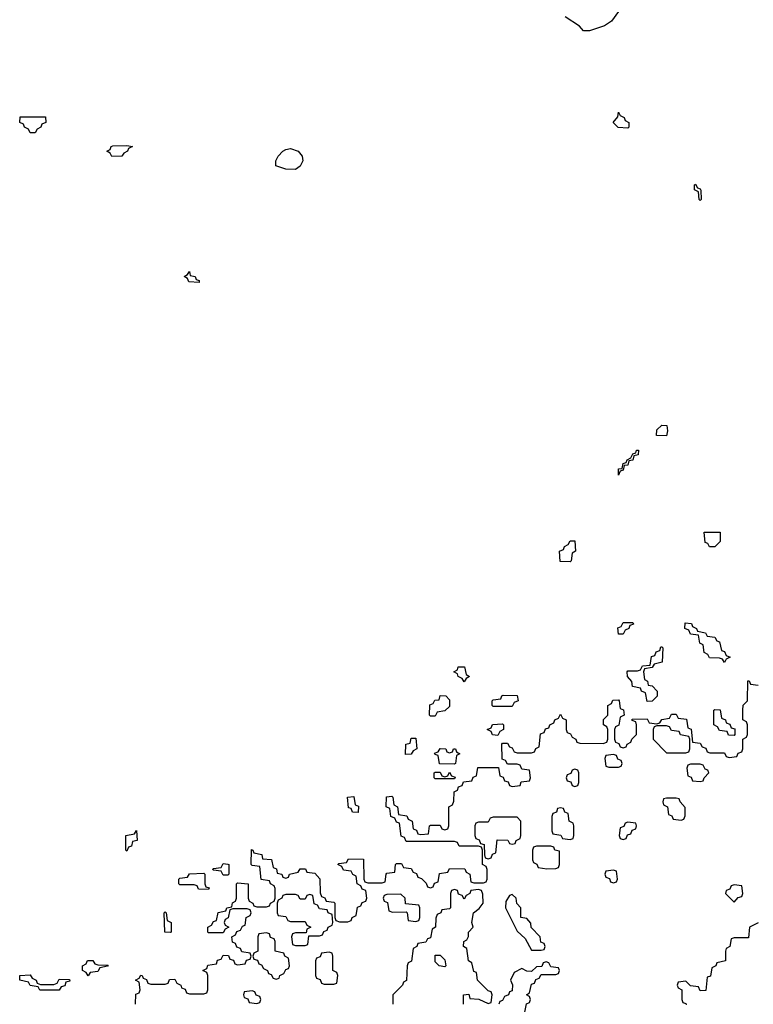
# Model space of a CAD drawing. Header units: inches. Extents: x 2710028 to 2964570, y 496606 to 722708.
# Tile 136 of 228: x 2846546 to 2849590, y 673910 to 677996. Entities that reach past the tile are written whole.
import ezdxf

# ---------------------------------------------------------------- set-up
doc = ezdxf.new("R2010")
doc.units = ezdxf.units.IN
doc.header["$MEASUREMENT"] = 0
doc.layers.add('C8647', color=7, linetype='Continuous')

msp = doc.modelspace()

# ---------------------------------------------------------------- linework, layer by layer
at = {"layer": 'C8647', "color": 6}
for points in [[(2849031, 678030), (2849002, 677990), (2848972, 677970), (2848910, 677949.2), (2848886, 677950), (2848868.9, 677968.9), (2848810, 678008)], [(2847026, 673910), (2847028.4, 673951.6), (2847042, 673958), (2847046, 673970), (2847042, 674002), (2847026, 674010), (2847042, 674018), (2847048.4, 674031.6), (2847054, 674030), (2847058, 674018), (2847072.7, 674012.7), (2847078, 673998), (2847090, 673994), (2847150, 673994), (2847162, 673998), (2847167.3, 674012.7), (2847190, 674014), (2847198, 673998), (2847214, 673990), (2847218, 673978), (2847232.7, 673972.7), (2847238, 673958), (2847250, 673954), (2847310, 673954), (2847322, 673958), (2847326, 673970), (2847326, 674030), (2847322, 674042), (2847306, 674050), (2847322, 674058), (2847327.3, 674072.7), (2847362, 674078), (2847367.3, 674092.7), (2847382, 674098), (2847390, 674114), (2847412.7, 674112.7), (2847418, 674098), (2847432.7, 674092.7), (2847438, 674078), (2847450, 674074), (2847482, 674078), (2847487.3, 674092.7), (2847502, 674098), (2847506, 674110), (2847502, 674122), (2847467.3, 674127.3), (2847462, 674142), (2847447.3, 674147.3), (2847442, 674162), (2847428.4, 674168.4), (2847426, 674190), (2847442, 674198), (2847447.3, 674212.7), (2847462, 674218), (2847470, 674234), (2847482, 674238), (2847486, 674270), (2847502, 674278), (2847506, 674290), (2847502, 674302), (2847490, 674306), (2847430, 674306), (2847418, 674302), (2847411.6, 674268.4), (2847398, 674262), (2847394, 674250), (2847398, 674238), (2847414, 674230), (2847398, 674222), (2847390, 674206), (2847330, 674206), (2847326, 674210), (2847326, 674230), (2847342, 674238), (2847350, 674254), (2847362, 674258), (2847368.9, 674291.1), (2847402, 674298), (2847406, 674310), (2847426, 674314), (2847428.4, 674331.6), (2847442, 674338), (2847446, 674350), (2847446, 674410), (2847450, 674414), (2847494, 674410), (2847494, 674350), (2847498, 674338), (2847514, 674330), (2847518, 674318), (2847530, 674314), (2847570, 674314), (2847582, 674318), (2847586, 674330), (2847602, 674338), (2847606, 674350), (2847606, 674390), (2847602, 674402), (2847586, 674410), (2847582, 674422), (2847547.3, 674427.3), (2847542, 674482), (2847510, 674486), (2847506, 674490), (2847507.3, 674552.7), (2847514, 674550), (2847518, 674538), (2847551.1, 674531.1), (2847554, 674514), (2847591.1, 674511.1), (2847598, 674478), (2847611.6, 674471.6), (2847614, 674454), (2847634, 674450), (2847638, 674438), (2847650, 674434), (2847662, 674438), (2847666, 674450), (2847702, 674458), (2847710, 674472), (2847731.6, 674471.6), (2847738, 674458), (2847770, 674454), (2847791.1, 674431.1), (2847792.7, 674372.7), (2847798, 674358), (2847812, 674352), (2847818, 674338), (2847850, 674334), (2847854, 674330), (2847854, 674270), (2847858, 674258), (2847872.7, 674252.7), (2847907.3, 674252.7), (2847922, 674258), (2847926, 674270), (2847942, 674278), (2847947.3, 674312.7), (2847962, 674318), (2847967.3, 674332.7), (2847982, 674338), (2847986, 674350), (2847982, 674382), (2847967.3, 674387.3), (2847962, 674402), (2847946, 674410), (2847942, 674442), (2847928, 674448), (2847922, 674462), (2847890, 674466), (2847882, 674482), (2847866, 674490), (2847870, 674494), (2847902, 674498), (2847910, 674514), (2847972.7, 674512.7), (2847974, 674430), (2847978, 674418), (2847990, 674414), (2848050, 674414), (2848062, 674418), (2848066, 674450), (2848070, 674454), (2848102, 674458), (2848106, 674490), (2848110, 674494), (2848130, 674494), (2848138, 674478), (2848170, 674474), (2848178, 674458), (2848192.7, 674452.7), (2848198, 674438), (2848212.7, 674432.7), (2848232.7, 674412.7), (2848238, 674398), (2848250, 674394), (2848262, 674398), (2848267.3, 674412.7), (2848282, 674418), (2848287.3, 674452.7), (2848322, 674458), (2848330, 674474), (2848392.7, 674472.7), (2848398, 674458), (2848414, 674450), (2848418, 674418), (2848430, 674414), (2848470, 674414), (2848482, 674418), (2848486, 674430), (2848486, 674470), (2848482, 674482), (2848466, 674490), (2848466, 674550), (2848462, 674562), (2848450, 674566), (2848370, 674566), (2848362, 674582), (2848350, 674586), (2848150, 674586), (2848142, 674602), (2848128.4, 674608.4), (2848122, 674662), (2848110, 674666), (2848102, 674682), (2848086, 674690), (2848082, 674722), (2848066, 674730), (2848068.4, 674771.6), (2848090, 674774), (2848094, 674770), (2848098, 674738), (2848114, 674730), (2848118, 674698), (2848152.7, 674692.7), (2848158, 674678), (2848174, 674670), (2848178, 674638), (2848192.7, 674632.7), (2848198, 674618), (2848210, 674614), (2848242, 674618), (2848246, 674650), (2848250, 674654), (2848290, 674654), (2848298, 674638), (2848310, 674634), (2848322, 674638), (2848326, 674650), (2848326, 674730), (2848342, 674738), (2848347.3, 674752.7), (2848348.4, 674791.6), (2848362, 674798), (2848367.3, 674812.7), (2848382, 674818), (2848387.3, 674832.7), (2848422, 674838), (2848428, 674852), (2848442, 674858), (2848447.3, 674892.7), (2848532.7, 674892.7), (2848538, 674858), (2848552.7, 674852.7), (2848558, 674838), (2848572.7, 674832.7), (2848578, 674818), (2848590, 674814), (2848622, 674818), (2848627.3, 674832.7), (2848662, 674838), (2848666, 674850), (2848662, 674882), (2848630, 674886), (2848622, 674902), (2848610, 674906), (2848570, 674906), (2848562, 674922), (2848547.3, 674927.3), (2848546, 674990), (2848550, 674994), (2848570, 674994), (2848578, 674978), (2848590, 674974), (2848598, 674958), (2848610, 674954), (2848670, 674954), (2848682, 674958), (2848688, 674972), (2848702, 674978), (2848707.3, 675032.7), (2848722, 675038), (2848727.3, 675052.7), (2848742, 675058), (2848746, 675070), (2848762, 675078), (2848766, 675090), (2848782, 675098), (2848790, 675114), (2848798, 675098), (2848814, 675090), (2848814, 675050), (2848818, 675038), (2848832, 675032), (2848838, 675018), (2848854, 675010), (2848858, 674998), (2848870, 674994), (2848967.3, 674992.7), (2848982, 674998), (2848986, 675010), (2848986, 675050), (2848982, 675062), (2848968, 675070), (2848968.4, 675091.6), (2848986, 675110), (2848986, 675150), (2849002, 675158), (2849007.3, 675172.7), (2849030, 675174), (2849034, 675170), (2849038, 675138), (2849051.6, 675131.6), (2849054, 675110), (2849038, 675102), (2849031.6, 675068.4), (2849018, 675062), (2849014, 675050), (2849014, 675010), (2849018, 674998), (2849032, 674992), (2849038, 674978), (2849050, 674974), (2849062, 674978), (2849066, 674990), (2849082, 674998), (2849086, 675010), (2849106, 675030), (2849106, 675070), (2849102, 675082), (2849087.3, 675087.3), (2849087.3, 675092.7), (2849150, 675094), (2849158, 675078), (2849190, 675074), (2849202, 675078), (2849210, 675092), (2849242, 675098), (2849250, 675114), (2849270, 675114), (2849278, 675098), (2849312.7, 675092.7), (2849318, 675058), (2849331.6, 675051.6), (2849338, 674998), (2849370, 674994), (2849378, 674978), (2849392.7, 674972.7), (2849398, 674958), (2849410, 674954), (2849470, 674954), (2849478, 674938), (2849490, 674934), (2849522, 674938), (2849527.3, 674952.7), (2849542, 674958), (2849546, 674970), (2849546, 675010), (2849562, 675018), (2849566, 675030), (2849566, 675070), (2849562, 675082), (2849546, 675090), (2849546, 675130), (2849548.4, 675151.6), (2849566, 675170), (2849567.3, 675252.7), (2849572.7, 675252.7), (2849578, 675238), (2849610, 675234)], [(2848388, 673910), (2848388, 673950), (2848410, 673952), (2848414, 673934), (2848451.6, 673931.6), (2848490, 673914), (2848502, 673918), (2848506, 673950), (2848502, 673962), (2848490, 673966), (2848446, 674010), (2848442, 674042), (2848430, 674046), (2848422, 674082), (2848408, 674090), (2848402, 674142), (2848388, 674150), (2848388.7, 674171.3), (2848402, 674178), (2848408, 674192), (2848408.7, 674210), (2848428, 674230), (2848422, 674250), (2848428.7, 674290), (2848452.9, 674307.1), (2848468.7, 674330), (2848467.3, 674367.3), (2848462, 674382), (2848450, 674386), (2848418, 674382), (2848414, 674370), (2848398, 674362), (2848390, 674346), (2848382, 674362), (2848367.3, 674367.3), (2848362, 674382), (2848350, 674386), (2848338, 674382), (2848334, 674370), (2848334, 674310), (2848330, 674306), (2848298, 674302), (2848294, 674290), (2848278, 674282), (2848272.7, 674267.3), (2848271.3, 674230), (2848258, 674222), (2848250, 674186), (2848238, 674182), (2848231.6, 674168.4), (2848198, 674162), (2848194, 674150), (2848178, 674142), (2848171.6, 674088.4), (2848158, 674082), (2848154, 674070), (2848151.6, 674008.4), (2848138, 674002), (2848134, 673990), (2848094, 673950), (2848094, 673910)], [(2849610, 674248), (2849574, 674230), (2849570, 674186), (2849510, 674186), (2849498, 674182), (2849492, 674150), (2849478, 674142), (2849474, 674130), (2849474, 674090), (2849438, 674082), (2849434, 674070), (2849418, 674062), (2849412.7, 674027.3), (2849398, 674022), (2849392.7, 673967.3), (2849370, 673966), (2849362, 673982), (2849330, 673986), (2849310, 674006), (2849278, 674002), (2849274, 673990), (2849278, 673978), (2849294, 673970), (2849294, 673930), (2849298, 673918), (2849310, 673914), (2849311.6, 673908.4)], [(2848642, 673878), (2848648.4, 673911.6), (2848662, 673918), (2848666, 673930), (2848662, 673942), (2848648.7, 673950), (2848662, 673958), (2848670, 673994), (2848682, 673998), (2848687.3, 674012.7), (2848702, 674018), (2848710, 674034), (2848770, 674034), (2848782, 674038), (2848786, 674050), (2848782, 674062), (2848750, 674066), (2848742, 674082), (2848730, 674086), (2848718, 674082), (2848712.7, 674067.3), (2848690, 674066), (2848670, 674046), (2848650, 674048), (2848630, 674058), (2848598, 674042), (2848582, 674010), (2848590.9, 673990.9), (2848590, 673966), (2848578, 673962), (2848574, 673950), (2848558, 673942), (2848550, 673926), (2848538, 673922), (2848534, 673910)]]:
    msp.add_lwpolyline(points, dxfattribs=at)
for points in [[(2846590, 677526), (2846582, 677542), (2846566, 677550), (2846562, 677562), (2846546, 677570), (2846547.3, 677592.7), (2846652.7, 677592.7), (2846654, 677570), (2846638, 677562), (2846634, 677550), (2846618, 677542), (2846610, 677526)], [(2849070, 677546), (2849029.3, 677549.3), (2849009.1, 677569.1), (2849027.3, 677592.7), (2849030, 677612), (2849038, 677598), (2849054, 677590), (2849058, 677578), (2849074, 677570), (2849074, 677550)], [(2846928.7, 677428.7), (2846922, 677442), (2846908, 677450), (2846922, 677458), (2846926, 677470), (2846932.7, 677472.7), (2846990, 677474), (2847014, 677470), (2846998, 677462), (2846994, 677450), (2846978, 677442), (2846970, 677429.2)], [(2847690, 677374), (2847650, 677375.3), (2847609.2, 677389.2), (2847608.7, 677410), (2847618, 677430), (2847638, 677450), (2847650, 677458), (2847670, 677461), (2847702, 677450), (2847718, 677430), (2847721, 677410), (2847710, 677388)], [(2849370, 677246), (2849366, 677250), (2849362, 677282), (2849346, 677290), (2849346, 677310), (2849350, 677314), (2849358, 677298), (2849370, 677294), (2849372, 677288), (2849374, 677250)], [(2847290, 676906), (2847248.4, 676908.4), (2847242, 676922), (2847228, 676930), (2847242, 676938), (2847250, 676951.3), (2847254, 676934), (2847274, 676930), (2847278, 676918), (2847290, 676914)], [(2849230, 676268.7), (2849188, 676270), (2849190, 676294), (2849210, 676314), (2849231.6, 676311.6), (2849234, 676290)], [(2849030, 676106), (2849030, 676132), (2849046, 676134), (2849050, 676154), (2849062, 676158), (2849066, 676170), (2849082, 676178), (2849090, 676194), (2849102, 676198), (2849106, 676210), (2849114, 676210), (2849112, 676190), (2849094, 676186), (2849090, 676168), (2849074, 676166), (2849070, 676148), (2849054, 676146), (2849050, 676126), (2849038, 676122)], [(2849430, 675808), (2849408.4, 675808.4), (2849402, 675822), (2849390, 675826), (2849386, 675870), (2849452, 675870), (2849452, 675830)], [(2848830, 675746), (2848788, 675748), (2848786, 675790), (2848802, 675798), (2848806, 675810), (2848822, 675818), (2848830, 675834), (2848850, 675834), (2848852, 675790), (2848838, 675782), (2848834, 675750)], [(2849030, 675446), (2849027.3, 675472.7), (2849042, 675478), (2849050, 675494), (2849090, 675494), (2849092.7, 675487.3), (2849078, 675482), (2849074, 675470), (2849058, 675462), (2849050, 675446)], [(2849470, 675328), (2849462, 675342), (2849450, 675346), (2849408.4, 675348.4), (2849402, 675362), (2849386, 675370), (2849382, 675402), (2849368.4, 675408.4), (2849362, 675442), (2849330, 675446), (2849322, 675462), (2849306, 675470), (2849307.3, 675492.7), (2849334, 675490), (2849338, 675478), (2849354, 675470), (2849358, 675458), (2849391.6, 675451.6), (2849398, 675438), (2849430, 675434), (2849438, 675418), (2849450, 675414), (2849458, 675378), (2849470, 675374), (2849478, 675358), (2849494, 675350), (2849478, 675342)], [(2849150, 675166), (2849142, 675202), (2849126, 675210), (2849122, 675222), (2849088.9, 675228.9), (2849086, 675250), (2849068, 675270), (2849066, 675290), (2849070, 675294), (2849110, 675294), (2849122, 675298), (2849130, 675314), (2849162, 675318), (2849167.3, 675352.7), (2849182, 675358), (2849187.3, 675372.7), (2849202, 675378), (2849206, 675394), (2849210, 675394), (2849214, 675390), (2849212, 675330), (2849178, 675322), (2849170, 675308), (2849138, 675302), (2849134, 675290), (2849138, 675258), (2849151.6, 675251.6), (2849154, 675234), (2849170, 675232), (2849191.3, 675210), (2849191.6, 675188.4), (2849170, 675168)], [(2848390, 675248), (2848382, 675262), (2848366, 675270), (2848362, 675282), (2848348, 675290), (2848362, 675298), (2848366, 675310), (2848392, 675310), (2848398, 675278), (2848412, 675270), (2848398, 675262)], [(2848250, 675106), (2848246, 675110), (2848247.3, 675152.7), (2848262, 675158), (2848268.4, 675171.6), (2848286, 675174), (2848290, 675192), (2848314, 675190), (2848330, 675174), (2848330, 675146), (2848310, 675128), (2848278, 675122), (2848270, 675106)], [(2848510, 675146), (2848506, 675150), (2848506, 675170), (2848510, 675174), (2848542, 675178), (2848546, 675190), (2848552.7, 675192.7), (2848610, 675192), (2848614, 675170), (2848598, 675162), (2848590, 675146)], [(2849510, 675026), (2849487.3, 675027.3), (2849482, 675042), (2849450, 675046), (2849442, 675062), (2849426, 675070), (2849426, 675130), (2849430, 675134), (2849452.7, 675132.7), (2849458, 675098), (2849474, 675090), (2849478, 675078), (2849492, 675072), (2849498, 675058), (2849512.7, 675052.7), (2849514, 675030)], [(2848530, 675026), (2848508.4, 675028.4), (2848502, 675042), (2848486, 675050), (2848502, 675058), (2848508.4, 675071.6), (2848550, 675074), (2848554, 675070), (2848554, 675050), (2848538, 675042)], [(2849230, 675066), (2849190, 675066), (2849178, 675062), (2849174, 675050), (2849174, 675010), (2849230, 674954), (2849310, 674954), (2849322, 674958), (2849326, 674970), (2849326, 675010), (2849322, 675022), (2849288.4, 675028.4), (2849282, 675042), (2849250, 675046), (2849242, 675062)], [(2848147.3, 674947.3), (2848148, 674990), (2848166, 674994), (2848170, 675014), (2848190, 675014), (2848194, 674970), (2848178, 674962), (2848170, 674948)], [(2848330, 674954), (2848342, 674958), (2848346, 674970), (2848354, 674970), (2848358, 674958), (2848372, 674950), (2848358, 674942), (2848354, 674910), (2848350, 674906), (2848287.3, 674907.3), (2848282, 674942), (2848270, 674946), (2848267.3, 674952.7), (2848282, 674958), (2848290, 674972), (2848314, 674970), (2848318, 674958)], [(2849010, 674946), (2848978, 674942), (2848974, 674930), (2848978, 674898), (2848990, 674894), (2849030, 674894), (2849042, 674898), (2849046, 674910), (2849042, 674922), (2849027.3, 674927.3), (2849022, 674942)], [(2848850, 674886), (2848838, 674882), (2848832.7, 674867.3), (2848818, 674862), (2848814, 674850), (2848818, 674838), (2848832.7, 674832.7), (2848838, 674818), (2848850, 674814), (2848862, 674818), (2848866, 674830), (2848866, 674870), (2848862, 674882)], [(2849370, 674906), (2849330, 674906), (2849318, 674902), (2849314, 674890), (2849318, 674858), (2849332, 674852), (2849338, 674838), (2849370, 674834), (2849382, 674838), (2849386, 674850), (2849406, 674870), (2849402, 674882), (2849390, 674886), (2849382, 674902)], [(2848270, 674846), (2848266, 674850), (2848266, 674870), (2848270, 674874), (2848290, 674874), (2848298, 674858), (2848310, 674854), (2848322, 674858), (2848330, 674874), (2848338, 674858), (2848352.7, 674852.7), (2848350, 674846)], [(2847950, 674706), (2847927.3, 674707.3), (2847922, 674722), (2847910, 674726), (2847906, 674770), (2847932.7, 674772.7), (2847938, 674738), (2847951.6, 674731.6)], [(2849270, 674766), (2849230, 674766), (2849218, 674762), (2849214, 674750), (2849218, 674738), (2849234, 674730), (2849238, 674698), (2849252, 674692), (2849258, 674678), (2849290, 674674), (2849302, 674678), (2849307.3, 674692.7), (2849307.3, 674727.3), (2849286, 674750), (2849282, 674762)], [(2848790, 674726), (2848778, 674722), (2848772.7, 674707.3), (2848758, 674702), (2848754, 674690), (2848754, 674630), (2848758, 674618), (2848791.6, 674611.6), (2848798, 674598), (2848830, 674594), (2848842, 674598), (2848846, 674610), (2848846, 674650), (2848842, 674662), (2848826, 674670), (2848822, 674702), (2848807.3, 674707.3), (2848802, 674722)], [(2848610, 674686), (2848510, 674686), (2848498, 674682), (2848490, 674666), (2848450, 674666), (2848438, 674662), (2848434, 674650), (2848434, 674610), (2848438, 674598), (2848452.7, 674592.7), (2848458, 674578), (2848472.7, 674572.7), (2848474, 674530), (2848478, 674518), (2848490, 674514), (2848502, 674518), (2848507.3, 674532.7), (2848522, 674538), (2848527.3, 674592.7), (2848571.6, 674591.6), (2848578, 674578), (2848590, 674574), (2848602, 674578), (2848606, 674590), (2848622, 674598), (2848626, 674610), (2848626, 674670)], [(2849070, 674666), (2849058, 674662), (2849052.7, 674647.3), (2849038, 674642), (2849034, 674610), (2849038, 674598), (2849050, 674594), (2849062, 674598), (2849067.3, 674612.7), (2849082, 674618), (2849087.3, 674632.7), (2849102, 674638), (2849106, 674650), (2849102, 674662)], [(2846990, 674546), (2846986, 674550), (2846986, 674610), (2847022, 674618), (2847030, 674631.3), (2847034, 674590), (2847014, 674586), (2847010, 674566), (2846998, 674562)], [(2848750, 674566), (2848690, 674566), (2848678, 674562), (2848674, 674550), (2848674, 674510), (2848678, 674498), (2848692, 674492), (2848698, 674478), (2848732.7, 674472.7), (2848770, 674474), (2848782, 674478), (2848786, 674490), (2848786, 674546), (2848766, 674550), (2848762, 674562)], [(2847390, 674446), (2847382, 674462), (2847350, 674466), (2847346, 674470), (2847350, 674474), (2847382, 674478), (2847390, 674494), (2847410, 674492), (2847414, 674490), (2847414, 674450), (2847410, 674446)], [(2847330, 674386), (2847288.4, 674388.4), (2847282, 674402), (2847270, 674406), (2847210, 674406), (2847206, 674410), (2847206, 674430), (2847210, 674434), (2847242, 674438), (2847250, 674451.3), (2847310, 674454), (2847314, 674450), (2847314, 674410), (2847318, 674398), (2847332.7, 674392.7)], [(2849010, 674466), (2848978, 674462), (2848974, 674450), (2848978, 674438), (2848992.7, 674432.7), (2848998, 674418), (2849010, 674414), (2849022, 674418), (2849026, 674430), (2849022, 674462)], [(2849510, 674406), (2849498, 674402), (2849492.7, 674387.3), (2849478, 674382), (2849474, 674370), (2849510, 674334), (2849527.3, 674352.7), (2849542, 674358), (2849546, 674370), (2849542, 674402)], [(2847750, 674366), (2847738, 674362), (2847730, 674346), (2847710, 674346), (2847702, 674362), (2847690, 674366), (2847650, 674366), (2847638, 674362), (2847634, 674350), (2847618, 674342), (2847614, 674330), (2847614, 674290), (2847618, 674278), (2847650, 674274), (2847658, 674258), (2847670, 674254), (2847730, 674254), (2847738, 674238), (2847754, 674230), (2847738, 674222), (2847734, 674206), (2847690, 674206), (2847678, 674202), (2847674, 674190), (2847678, 674158), (2847690, 674154), (2847730, 674154), (2847742, 674158), (2847746, 674194), (2847790, 674194), (2847802, 674198), (2847808, 674212), (2847822, 674218), (2847826, 674230), (2847842, 674238), (2847846, 674250), (2847842, 674282), (2847826, 674290), (2847822, 674302), (2847790, 674306), (2847782, 674322), (2847767.3, 674327.3), (2847762, 674362)], [(2848127.3, 674367.3), (2848070, 674366), (2848058, 674362), (2848054, 674350), (2848058, 674338), (2848072, 674332), (2848078, 674298), (2848092.7, 674292.7), (2848150, 674294), (2848154, 674290), (2848158, 674258), (2848190, 674254), (2848202, 674258), (2848206, 674270), (2848206, 674310), (2848202, 674322), (2848147.3, 674327.3), (2848146, 674350)], [(2848590, 674366), (2848578, 674362), (2848563.6, 674336.4), (2848562, 674310), (2848610, 674214), (2848643.6, 674183.6), (2848670, 674134), (2848710, 674134), (2848722, 674138), (2848726, 674150), (2848722, 674162), (2848708.4, 674168.4), (2848706, 674190), (2848668.7, 674228.7), (2848667.3, 674247.3), (2848650, 674266), (2848626, 674270), (2848626, 674310), (2848608.4, 674328.4), (2848606, 674350)], [(2847170, 674208), (2847148, 674210), (2847146, 674290), (2847150, 674294), (2847154, 674290), (2847158, 674258), (2847174, 674250), (2847174, 674210)], [(2847570, 674206), (2847538, 674202), (2847534, 674190), (2847534, 674130), (2847518, 674122), (2847514, 674110), (2847518, 674098), (2847532.7, 674092.7), (2847538, 674078), (2847550, 674074), (2847558, 674058), (2847574, 674050), (2847578, 674038), (2847590, 674034), (2847598, 674018), (2847610, 674014), (2847622, 674018), (2847626, 674030), (2847642, 674038), (2847650, 674054), (2847662, 674058), (2847666, 674070), (2847662, 674102), (2847646, 674110), (2847642, 674122), (2847606, 674130), (2847606, 674170), (2847602, 674182), (2847587.3, 674187.3), (2847582, 674202)], [(2847830, 674126), (2847798, 674122), (2847792.7, 674107.3), (2847778, 674102), (2847774, 674090), (2847774, 674030), (2847778, 674018), (2847792.7, 674012.7), (2847798, 673998), (2847810, 673994), (2847850, 673994), (2847862, 673998), (2847866, 674030), (2847862, 674042), (2847846, 674050), (2847846, 674110), (2847842, 674122)], [(2848310, 674066), (2848286, 674070), (2848270, 674086), (2848270, 674114), (2848290, 674114), (2848310, 674094), (2848314, 674070)], [(2846830, 674028), (2846822, 674042), (2846806, 674050), (2846806, 674070), (2846822, 674078), (2846828, 674092), (2846850, 674092), (2846858, 674078), (2846870, 674074), (2846912.7, 674072.7), (2846910, 674068), (2846878, 674062), (2846870, 674046), (2846838, 674042)], [(2846632, 673992), (2846687.3, 673992.7), (2846702, 673998), (2846710, 674014), (2846752.7, 674012.7), (2846754, 674006), (2846738, 674002), (2846732.7, 673987.3), (2846718, 673982), (2846710, 673968), (2846630, 673968), (2846622, 673982), (2846590, 673988), (2846582, 674002), (2846546, 674010), (2846546, 674030), (2846590, 674032), (2846598, 674018), (2846614, 674010), (2846618, 673998)], [(2847510, 673966), (2847478, 673962), (2847474, 673950), (2847478, 673938), (2847492.7, 673932.7), (2847498, 673918), (2847530, 673914), (2847542, 673918), (2847546, 673930), (2847542, 673942), (2847527.3, 673947.3), (2847522, 673962)]]:
    msp.add_lwpolyline(points, close=True, dxfattribs=at)

doc.saveas('drawing.dxf')
